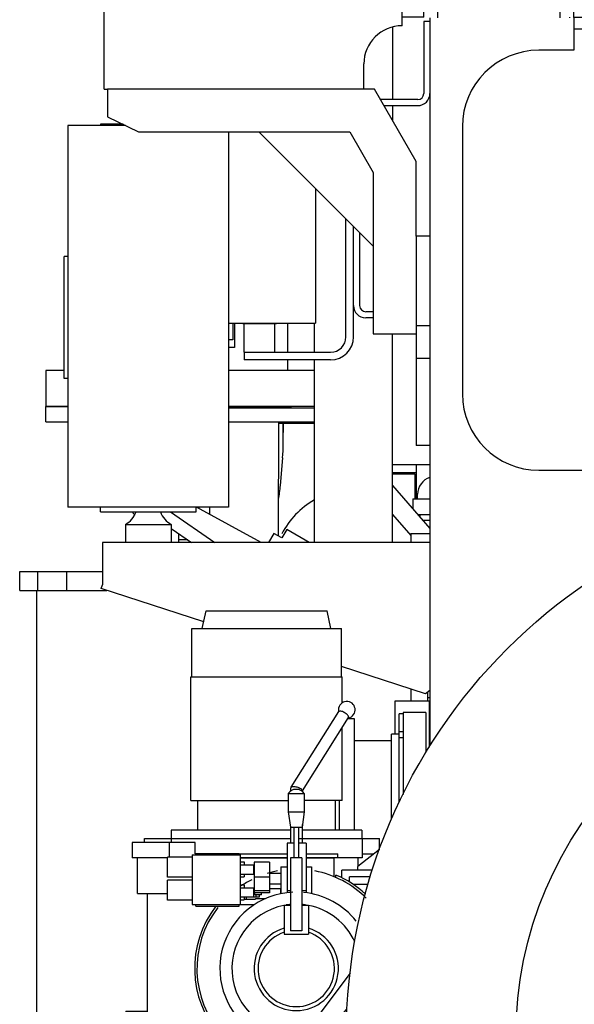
# Model space of a CAD drawing. Header units: millimetres. Extents: x 0 to 1189, y 0 to 841.
# Tile 42 of 106: x 323 to 359, y 602 to 667. Entities that reach past the tile are written whole.
import ezdxf

# ---------------------------------------------------------------- set-up
doc = ezdxf.new("R2010")
doc.units = ezdxf.units.MM
doc.header["$LTSCALE"] = 65.395
for name, color, linetype in [('1907_731000_02_SIMPLE1_D_ABL844', 7, 'CONTINUOUS'), ('1907_731000_02_SIMPLE1_T1_D_PBL845', 7, 'CONTINUOUS'), ('1907_733000_06_SIMPLE1_A_ABL834', 7, 'CONTINUOUS'), ('1907_733000_06_SIMPLE1_T1_A_PBL841', 7, 'CONTINUOUS'), ('1907_733000_06_SIMPLE1_T2_A_PBL861', 7, 'CONTINUOUS'), ('1907_733000_06_SIMPLE1_T3_A_PBL863', 7, 'CONTINUOUS'), ('1907_733000_06_SIMPLE1_T4_A_PBL835', 7, 'CONTINUOUS'), ('1907_765000_03_SIMPLE1_B_ABL839', 7, 'CONTINUOUS'), ('1907_765000_03_SIMPLE1_T1_B_PBL840', 7, 'CONTINUOUS'), ('1997_111200_14_SIMPLE1_T4_X_PBL877', 7, 'CONTINUOUS'), ('1997_111200_14_SIMPLE1_X_ABL876', 7, 'CONTINUOUS'), ('1997_832000_08_SIMPLE1_T2_X_PBL887', 7, 'CONTINUOUS'), ('1997_832000_08_SIMPLE1_X_ABL886', 7, 'CONTINUOUS'), ('32007_040000_TLKGS_KS_V_ABL826', 7, 'CONTINUOUS'), ('32007_041000_TLKGS_KS_V_ABL827', 7, 'CONTINUOUS'), ('32007_042000_TLKGS_KS_TL_V_ABL897', 7, 'CONTINUOUS'), ('32007_060000_TLKGS_KGS_V_ABL830', 7, 'CONTINUOUS'), ('32007_061000_TLKGS_KGS_V_ABL831', 7, 'CONTINUOUS'), ('32007_062000_TLKGS_KGS_TL_V_ABL846', 7, 'CONTINUOUS'), ('32007_390500_01_SIMPLE1_T1_X_PBL853', 7, 'CONTINUOUS'), ('32007_390500_01_SIMPLE1_X_ABL852', 7, 'CONTINUOUS'), ('32007_723000_05_SIMPLE1_T1_X_PBL899', 7, 'CONTINUOUS'), ('32007_723000_05_SIMPLE1_X_ABL898', 7, 'CONTINUOUS'), ('32007_723600_02_SIMPLE1_T1_X_PBL905', 7, 'CONTINUOUS'), ('32007_723600_02_SIMPLE1_X_ABL904', 7, 'CONTINUOUS'), ('32007_724700_04_SIMPLE1_T1_X_PBL903', 7, 'CONTINUOUS'), ('32007_724700_04_SIMPLE1_X_ABL902', 7, 'CONTINUOUS'), ('32007_728000_01_SIMPLE1_T2_X_PBL848', 7, 'CONTINUOUS'), ('32007_728000_01_SIMPLE1_T3_X_PBL849', 7, 'CONTINUOUS'), ('32007_728000_01_SIMPLE1_T3_X_PBL906', 7, 'CONTINUOUS'), ('32007_728000_01_SIMPLE1_X_ABL847', 7, 'CONTINUOUS'), ('32007_833000_01_SIMPLE1_T1_X_PBL894', 7, 'CONTINUOUS'), ('32007_833000_01_SIMPLE1_T3_X_PBL871', 7, 'CONTINUOUS'), ('32007_833000_01_SIMPLE1_X#AF1_ABL870', 7, 'CONTINUOUS'), ('32007_833000_02_SIMPLE1_T2_X_PBL873', 7, 'CONTINUOUS'), ('32007_833000_02_SIMPLE1_X_ABL872', 7, 'CONTINUOUS'), ('32007_836000_02_SIMPLE1_T2_X_PBL875', 7, 'CONTINUOUS'), ('32007_836000_02_SIMPLE1_X_ABL874', 7, 'CONTINUOUS'), ('32007_839200_01_SIMPLE1_A_ABL900', 7, 'CONTINUOUS'), ('32007_839200_01_SIMPLE1_T1_A_PBL901', 7, 'CONTINUOUS'), ('32007_849400_02_SIMPLE1_A_ABL892', 7, 'CONTINUOUS'), ('32007_849400_02_SIMPLE1_T2_A_PBL893', 7, 'CONTINUOUS'), ('32097_000000_TLKGS_MARKETING_ABL817', 7, 'CONTINUOUS'), ('32097_030000_TLKGS_V_ABL818', 7, 'CONTINUOUS'), ('32097_100000_TLKGS_V_ABL819', 7, 'CONTINUOUS'), ('32097_111000_01_SIMPLE1_T1_X_PBL825', 7, 'CONTINUOUS'), ('32097_111000_01_SIMPLE1_X_ABL824', 7, 'CONTINUOUS'), ('32097_111200_01_SIMPLE1_T4_X_PBL879', 7, 'CONTINUOUS'), ('32097_111200_01_SIMPLE1_X_ABL878', 7, 'CONTINUOUS'), ('32097_300000_TLKGS_V_ABL864', 7, 'CONTINUOUS'), ('32097_800000_TLKGS_V_ABL869', 7, 'CONTINUOUS'), ('34007_390500_01_SIMPLE1_T1_X_PBL851', 7, 'CONTINUOUS'), ('34007_390500_01_SIMPLE1_X_ABL850', 7, 'CONTINUOUS'), ('34007_390700_01_SIMPLE1_T1_X_PBL867', 7, 'CONTINUOUS'), ('34007_390700_01_SIMPLE1_T2_X_PBL866', 7, 'CONTINUOUS'), ('34007_390700_01_SIMPLE1_T3_X_PBL868', 7, 'CONTINUOUS'), ('34007_390700_01_SIMPLE1_X#AF0_ABL865', 7, 'CONTINUOUS'), ('34007_394000_01_SIMPLE1_T1_X_PBL881', 7, 'CONTINUOUS'), ('34007_394000_01_SIMPLE1_X_ABL880', 7, 'CONTINUOUS'), ('34007_394200_01_SIMPLE1_T1_X_PBL885', 7, 'CONTINUOUS'), ('34007_394200_01_SIMPLE1_T2_X_PBL884', 7, 'CONTINUOUS'), ('34007_394200_01_SIMPLE1_T3_X_PBL883', 7, 'CONTINUOUS'), ('34007_394200_01_SIMPLE1_X_ABL882', 7, 'CONTINUOUS'), ('right_11_VBL816', 7, 'CONTINUOUS')]:
    doc.layers.add(name, color=color, linetype=linetype)

# ---------------------------------------------------------------- blocks, each defined once
blk = doc.blocks.new('32097_111000_01_SIMPLE1_T1_X_PBL825', base_point=(379.9, 619.625))
at = {"layer": '32097_111000_01_SIMPLE1_T1_X_PBL825', "color": 7, "linetype": 'Continuous'}
for p, q in [((349.4, 666.75), (349.4, 619.069)), ((348.5, 652.45), (348.5, 638.75)), ((349.4, 652.45), (348.5, 652.45)), ((349.4, 646.569), (348.5, 646.569)), ((349.4, 644.43), (348.5, 644.43)), ((349.4, 638.75), (348.5, 638.75))]:
    blk.add_line(p, q, dxfattribs=at)
blk = doc.blocks.new('32097_111000_01_SIMPLE1_X_ABL824', base_point=(379.9, 619.625))
at = {"layer": '32097_111000_01_SIMPLE1_T1_X_PBL825'}
blk.add_blockref('32097_111000_01_SIMPLE1_T1_X_PBL825', (379.9, 619.625), dxfattribs=at)
blk = doc.blocks.new('1997_111200_14_SIMPLE1_T4_X_PBL877', base_point=(346.4, 617.775))
at = {"layer": '1997_111200_14_SIMPLE1_T4_X_PBL877', "color": 7, "linetype": 'Continuous'}
for p, q in [((349.35, 622), (347.1, 622)), ((347.1, 622), (347.1, 619.85)), ((349.35, 622), (349.35, 618.994)), ((344.045, 620.875), (344.45, 620.875)), ((344.45, 620.875), (344.45, 613.55)), ((344.45, 619.425), (346.89, 619.425)), ((343.45, 615.5), (343.45, 613.55))]:
    blk.add_line(p, q, dxfattribs=at)
blk = doc.blocks.new('1997_111200_14_SIMPLE1_X_ABL876', base_point=(380.92, 638.375))
at = {"layer": '1997_111200_14_SIMPLE1_T4_X_PBL877'}
blk.add_blockref('1997_111200_14_SIMPLE1_T4_X_PBL877', (346.4, 617.775), dxfattribs=at)
blk = doc.blocks.new('32097_111200_01_SIMPLE1_T4_X_PBL879', base_point=(346.4, 617.775))
at = {"layer": '32097_111200_01_SIMPLE1_T4_X_PBL879', "color": 7, "linetype": 'Continuous'}
for p, q in [((349.35, 622), (347.1, 622)), ((347.1, 622), (347.1, 619.85)), ((349.35, 622), (349.35, 618.994)), ((344.045, 620.875), (344.45, 620.875)), ((344.45, 620.875), (344.45, 613.55)), ((344.45, 619.425), (346.89, 619.425)), ((343.45, 615.5), (343.45, 613.55))]:
    blk.add_line(p, q, dxfattribs=at)
blk = doc.blocks.new('32097_111200_01_SIMPLE1_X_ABL878', base_point=(380.92, 638.375))
at = {"layer": '32097_111200_01_SIMPLE1_T4_X_PBL879'}
blk.add_blockref('32097_111200_01_SIMPLE1_T4_X_PBL879', (346.4, 617.775), dxfattribs=at)
blk = doc.blocks.new('32097_100000_TLKGS_V_ABL819', base_point=(379.9, 616.65))
at = {"layer": '1997_111200_14_SIMPLE1_X_ABL876'}
blk.add_blockref('1997_111200_14_SIMPLE1_X_ABL876', (380.92, 638.375), dxfattribs=at)
at = {"layer": '32097_111000_01_SIMPLE1_X_ABL824'}
blk.add_blockref('32097_111000_01_SIMPLE1_X_ABL824', (379.9, 619.625), dxfattribs=at)
at = {"layer": '32097_111200_01_SIMPLE1_X_ABL878'}
blk.add_blockref('32097_111200_01_SIMPLE1_X_ABL878', (380.92, 638.375), dxfattribs=at)
blk = doc.blocks.new('34007_390700_01_SIMPLE1_T2_X_PBL866', base_point=(338.17, 654.062))
at = {"layer": '34007_390700_01_SIMPLE1_T2_X_PBL866', "color": 7, "linetype": 'Continuous'}
for p, q in [((328.3, 662.075), (328.3, 660.275)), ((345.772, 662.075), (328.3, 662.075)), ((348.5, 657.35), (345.772, 662.075)), ((328.3, 660.275), (330.332, 659.275)), ((327.839, 659.775), (327.839, 659.695)), ((329.316, 659.775), (327.839, 659.775)), ((330.332, 659.275), (344.155, 659.275)), ((338.2, 659.275), (345.682, 651.793)), ((344.155, 659.275), (345.682, 656.63)), ((348.5, 652.45), (348.5, 657.35)), ((345.682, 656.63), (345.682, 646.05)), ((345.682, 646.05), (348.5, 646.05))]:
    blk.add_line(p, q, dxfattribs=at)
blk = doc.blocks.new('34007_390700_01_SIMPLE1_T1_X_PBL867', base_point=(338.62, 628.687))
at = {"layer": '34007_390700_01_SIMPLE1_T1_X_PBL867', "color": 7, "linetype": 'Continuous'}
for p, q in [((327.84, 634.395), (327.84, 634.695)), ((334.09, 634.395), (334.09, 634.695)), ((327.84, 634.395), (334.09, 634.395)), ((329.465, 633.576), (329.465, 632.395)), ((329.465, 633.576), (332.465, 633.576)), ((332.465, 633.576), (332.465, 632.395)), ((327.965, 632.395), (327.965, 629.627)), ((349.4, 632.395), (327.965, 632.395)), ((327.882, 629.373), (327.965, 629.627)), ((334.595, 627.192), (327.882, 629.373)), ((349.1, 622.479), (343.611, 624.263)), ((349.4, 622.697), (349.1, 622.479))]:
    blk.add_line(p, q, dxfattribs=at)
for centre, start, end in [((328.751, 634.895), 298.43394, 340.52927), ((333.179, 634.895), 199.47073, 241.56606)]:
    blk.add_arc(centre, 1.5, start, end, dxfattribs=at)
blk = doc.blocks.new('34007_390700_01_SIMPLE1_T3_X_PBL868', base_point=(337.825, 664.275))
at = {"layer": '34007_390700_01_SIMPLE1_T3_X_PBL868', "color": 7, "linetype": 'Continuous'}
for p, q in [((328.075, 662.075), (328.075, 667.325)), ((328.075, 667.325), (347.575, 667.325)), ((347.575, 666.225), (347.575, 667.325)), ((345.075, 662.075), (345.075, 663.725)), ((328.075, 662.075), (328.3, 662.075))]:
    blk.add_line(p, q, dxfattribs=at)
blk.add_arc((347.575, 663.725), 2.5, 90, 180, dxfattribs=at)
blk = doc.blocks.new('34007_390700_01_SIMPLE1_X#AF0_ABL865', base_point=(338.62, 644.902))
at = {"layer": '34007_390700_01_SIMPLE1_T1_X_PBL867'}
blk.add_blockref('34007_390700_01_SIMPLE1_T1_X_PBL867', (338.62, 628.687), dxfattribs=at)
at = {"layer": '34007_390700_01_SIMPLE1_T2_X_PBL866'}
blk.add_blockref('34007_390700_01_SIMPLE1_T2_X_PBL866', (338.17, 654.062), dxfattribs=at)
at = {"layer": '34007_390700_01_SIMPLE1_T3_X_PBL868'}
blk.add_blockref('34007_390700_01_SIMPLE1_T3_X_PBL868', (337.825, 664.275), dxfattribs=at)
blk = doc.blocks.new('32097_300000_TLKGS_V_ABL864', base_point=(338.62, 644.902))
at = {"layer": '34007_390700_01_SIMPLE1_X#AF0_ABL865'}
blk.add_blockref('34007_390700_01_SIMPLE1_X#AF0_ABL865', (338.62, 644.902), dxfattribs=at)
blk = doc.blocks.new('32007_833000_01_SIMPLE1_T3_X_PBL871', base_point=(341.95, 654.85))
at = {"layer": '32007_833000_01_SIMPLE1_T3_X_PBL871', "color": 7, "linetype": 'Continuous'}
for p, q in [((334.75, 678.95), (334.75, 673.35)), ((346.3, 667.325), (346.3, 679.1)), ((341.85, 675.675), (341.85, 678.684)), ((349, 666.8), (349, 678.028)), ((335.95, 670.25), (335.95, 676.2)), ((341.05, 672.8), (341.05, 676.2)), ((341.85, 672.8), (341.85, 675.675)), ((341.85, 673.565), (341.85, 675.675)), ((349, 674.375), (351.9, 674.375)), ((341.85, 672.8), (341.85, 673.265)), ((341.85, 673.265), (341.863, 673.265)), ((334.7, 673.04), (334.7, 670.507)), ((335.65, 672.45), (335.95, 672.45)), ((346.3, 672.8), (338.5, 672.8)), ((351.9, 672.875), (349, 672.875)), ((332, 670.507), (332, 669.307)), ((335.95, 670.507), (332, 670.507)), ((336.133, 669.307), (332, 669.307)), ((346.3, 667.7), (338.5, 667.7)), ((341.85, 667.325), (341.85, 667.7)), ((351.65, 667.625), (349, 667.625)), ((351.65, 667.796), (351.65, 667.5)), ((349, 666.8), (347.575, 666.8)), ((346.95, 666.138), (346.95, 661.4)), ((346.95, 661), (346.95, 660.035)), ((341.85, 644.85), (341.85, 646.75)), ((346.95, 632.395), (346.95, 646.05)), ((341.85, 632.395), (341.85, 644.35))]:
    blk.add_line(p, q, dxfattribs=at)
for centre, radius, start, end in [((338.5, 676.2), 2.55, 0, 180), ((348.833, 673.054), 14.133, 175.27978, 180.05804), ((335.65, 673.35), 0.9, 180, 270), ((338.5, 670.25), 2.55, 90, 270), ((344.4, 630.6), 5.245, 119.18559, 153.32587)]:
    blk.add_arc(centre, radius, start, end, dxfattribs=at)
blk.add_ellipse((344.4, 673.565), major_axis=(0, 2.944), ratio=0.866025, start_param=1.570796, end_param=1.672779, dxfattribs=at)
blk.add_open_spline([(341.85, 675.675), (341.85, 676.031), (341.971, 676.746), (342.481, 677.694), (343.238, 678.446), (343.847, 678.807), (344.166, 678.955)], degree=3, knots=[0, 0, 0, 0, 0.252509, 0.502933, 0.750919, 1, 1, 1, 1], dxfattribs=at)
blk = doc.blocks.new('32007_833000_01_SIMPLE1_T1_X_PBL894', base_point=(354.901, 673.883))
at = {"layer": '32007_833000_01_SIMPLE1_T1_X_PBL894', "color": 7, "linetype": 'Continuous'}
for p, q in [((351.725, 678.85), (351.653, 677.134)), ((358.15, 670.25), (358.15, 676.998)), ((351.655, 670.07), (351.75, 667.803))]:
    blk.add_line(p, q, dxfattribs=at)
for centre, radius, start, end in [((352.65, 679.449), 0.9, 146.81228, 162.48696), ((354.9, 676.998), 3.25, 0, 51.85705), ((354.9, 676.998), 3.25, 177.61093, 202.16451), ((354.9, 670.25), 3.25, 157.89136, 183.17632), ((354.9, 670.25), 3.25, 308.14295, 360), ((352.65, 667.799), 0.9, 179.77115, 198.15727)]:
    blk.add_arc(centre, radius, start, end, dxfattribs=at)
blk = doc.blocks.new('32007_833000_01_SIMPLE1_X#AF1_ABL870', base_point=(354.901, 673.883))
at = {"layer": '32007_833000_01_SIMPLE1_T1_X_PBL894'}
blk.add_blockref('32007_833000_01_SIMPLE1_T1_X_PBL894', (354.901, 673.883), dxfattribs=at)
at = {"layer": '32007_833000_01_SIMPLE1_T3_X_PBL871'}
blk.add_blockref('32007_833000_01_SIMPLE1_T3_X_PBL871', (341.95, 654.85), dxfattribs=at)
blk = doc.blocks.new('1997_832000_08_SIMPLE1_T2_X_PBL887', base_point=(352.175, 673.575))
at = {"layer": '1997_832000_08_SIMPLE1_T2_X_PBL887', "color": 7, "linetype": 'Continuous'}
for p, q in [((345.8, 680.4), (345.8, 679.1)), ((358.2, 679.75), (356.9, 679.75)), ((345.8, 679.1), (349.795, 679.1)), ((347.8, 679.1), (347.8, 678.58)), ((357.462, 679), (358.2, 679)), ((348.022, 678.29), (351.65, 677.318)), ((351.65, 678.85), (351.65, 677)), ((351.65, 670.246), (351.65, 667.796)), ((358.037, 668.237), (357.952, 668.323)), ((358.55, 666.75), (358.55, 666.8))]:
    blk.add_line(p, q, dxfattribs=at)
for centre, radius, start, end in [((352.65, 679.45), 1, 138.8388, 149.12815), ((354.9, 677), 3.25, 0.1614, 51.92711), ((348.1, 678.58), 0.3, 180, 255.00004), ((354.9, 670.246), 3.25, 335.26052, 353.8325), ((358.306, 668.676), 0.5, 155.26052, 225), ((356.8, 667), 1.75, 34.62677, 45), ((352.65, 667.796), 1, 180, 196.05338)]:
    blk.add_arc(centre, radius, start, end, dxfattribs=at)
blk = doc.blocks.new('1997_832000_08_SIMPLE1_X_ABL886', base_point=(352.175, 673.575))
at = {"layer": '1997_832000_08_SIMPLE1_T2_X_PBL887'}
blk.add_blockref('1997_832000_08_SIMPLE1_T2_X_PBL887', (352.175, 673.575), dxfattribs=at)
blk = doc.blocks.new('32097_800000_TLKGS_V_ABL869', base_point=(352.175, 673.575))
at = {"layer": '1997_832000_08_SIMPLE1_X_ABL886'}
blk.add_blockref('1997_832000_08_SIMPLE1_X_ABL886', (352.175, 673.575), dxfattribs=at)
at = {"layer": '32007_833000_01_SIMPLE1_X#AF1_ABL870'}
blk.add_blockref('32007_833000_01_SIMPLE1_X#AF1_ABL870', (354.901, 673.883), dxfattribs=at)
blk = doc.blocks.new('32097_030000_TLKGS_V_ABL818', base_point=(375.2, 639.925))
at = {"layer": '32097_100000_TLKGS_V_ABL819'}
blk.add_blockref('32097_100000_TLKGS_V_ABL819', (379.9, 616.65), dxfattribs=at)
at = {"layer": '32097_300000_TLKGS_V_ABL864'}
blk.add_blockref('32097_300000_TLKGS_V_ABL864', (338.62, 644.902), dxfattribs=at)
at = {"layer": '32097_800000_TLKGS_V_ABL869'}
blk.add_blockref('32097_800000_TLKGS_V_ABL869', (352.175, 673.575), dxfattribs=at)
blk = doc.blocks.new('1907_733000_06_SIMPLE1_T4_A_PBL835', base_point=(334.4, 595.883))
at = {"layer": '1907_733000_06_SIMPLE1_T4_A_PBL835', "color": 7, "linetype": 'Continuous'}
for p, q in [((333.275, 597.945), (333.275, 597.938)), ((335.525, 597.938), (333.275, 597.938)), ((333.275, 597.938), (333.35, 597.658)), ((335.45, 597.658), (333.35, 597.658)), ((333.35, 597.658), (333.35, 596.337)), ((335.525, 597.938), (335.45, 597.658)), ((335.45, 597.658), (335.45, 596.337)), ((335.525, 597.945), (335.525, 597.938)), ((332.979, 595.767), (331.959, 595.243)), ((333.15, 596.048), (332.979, 595.767)), ((335.821, 595.767), (332.979, 595.767)), ((335.65, 596.337), (333.15, 596.337)), ((333.15, 596.337), (333.15, 596.048)), ((335.65, 596.048), (333.15, 596.048)), ((335.65, 596.337), (335.65, 596.048)), ((335.65, 596.048), (335.821, 595.767)), ((335.821, 595.767), (336.842, 595.243)), ((338.75, 595.155), (330.05, 595.155)), ((331.959, 595.243), (331.657, 595.155)), ((336.842, 595.243), (331.959, 595.243)), ((337.144, 595.155), (336.842, 595.243)), ((338.75, 593.82), (330.05, 593.82))]:
    blk.add_line(p, q, dxfattribs=at)
for centre, start, end in [((330.05, 594.487), 90, 270), ((338.75, 594.487), 270, 90)]:
    blk.add_arc(centre, 0.667, start, end, dxfattribs=at)
blk = doc.blocks.new('1907_733000_06_SIMPLE1_T1_A_PBL841', base_point=(339.695, 609.597))
at = {"layer": '1907_733000_06_SIMPLE1_T1_A_PBL841', "color": 7, "linetype": 'Continuous'}
for p, q in [((347.64, 621.184), (347.39, 621.184)), ((347.39, 615.382), (347.39, 621.184)), ((349.14, 621.25), (347.64, 621.25)), ((347.64, 621.25), (347.64, 615.884)), ((349.14, 621.25), (349.14, 618.638)), ((347.39, 619.85), (346.89, 619.85)), ((346.89, 614.261), (346.89, 619.85)), ((347.64, 620), (347.39, 620)), ((347.64, 619.6), (347.39, 619.6)), ((346.108, 612.296), (344.687, 611.18)), ((330.25, 609.4), (330.25, 611.75)), ((336.988, 611.75), (340.05, 611.75)), ((341.3, 611.75), (343.123, 611.75)), ((343.123, 610.494), (343.123, 611.75)), ((344.7, 611.19), (344.7, 611.75)), ((343.252, 610.436), (343.252, 610.62)), ((345.626, 610.93), (343.628, 610.93)), ((343.628, 610.446), (343.628, 610.93)), ((344.687, 610.93), (344.687, 611.18)), ((345.502, 610.5), (344.14, 610.5)), ((344.14, 610.161), (344.14, 610.5)), ((345.36, 610), (344.388, 610)), ((330.25, 609.4), (332.218, 609.4)), ((330.9, 609.4), (330.9, 598.07)), ((338.954, 598.07), (330.9, 598.07)), ((330.95, 598.07), (330.95, 597.945)), ((337.85, 597.945), (330.95, 597.945)), ((337.85, 598.07), (337.85, 597.945)), ((343.985, 598.07), (342.346, 598.07))]:
    blk.add_line(p, q, dxfattribs=at)
for start, end in [(47.05348, 66.96273), (142.1894, 299.89272)]:
    blk.add_arc((340.65, 604.5), 6.65, start, end, dxfattribs=at)
blk = doc.blocks.new('1907_733000_06_SIMPLE1_T2_A_PBL861', base_point=(339.684, 610.216))
at = {"layer": '1907_733000_06_SIMPLE1_T2_A_PBL861', "color": 7, "linetype": 'Continuous'}
for p, q in [((340.314, 616.361), (343.443, 621.326)), ((341.055, 616.13), (344.077, 620.926)), ((344.077, 620.926), (344.085, 620.954)), ((340.305, 616.331), (340.314, 616.361)), ((340.125, 615.953), (341.175, 615.953)), ((340.125, 615.953), (340.125, 614.747)), ((340.305, 616.132), (340.305, 616.331)), ((340.676, 616.227), (340.624, 616.227)), ((341.055, 616.085), (341.055, 616.147)), ((341.175, 615.953), (341.175, 614.747)), ((340.125, 614.747), (341.175, 614.747)), ((340.125, 614.747), (340.271, 613.75)), ((341.175, 614.747), (341.029, 613.75)), ((341.055, 612.715), (341.055, 613.927)), ((340.271, 613.75), (341.029, 613.75)), ((340.305, 612.715), (340.305, 613.75)), ((340.5, 613.75), (340.5, 611.75)), ((340.8, 613.75), (340.8, 611.75)), ((340.5, 612.715), (340.05, 612.715)), ((340.05, 612.715), (340.05, 609.464)), ((341.3, 612.715), (340.8, 612.715)), ((341.3, 612.715), (341.3, 609.458)), ((333.829, 611.93), (336.988, 611.93)), ((333.829, 611.93), (333.829, 608.68)), ((334.072, 612.03), (336.919, 612.03)), ((334.072, 611.93), (334.072, 612.03)), ((336.919, 611.93), (336.919, 612.03)), ((336.988, 611.93), (336.988, 608.68)), ((333.829, 611.781), (332.218, 611.781)), ((332.218, 610.479), (332.218, 611.781)), ((336.988, 611.483), (337.238, 611.483)), ((336.988, 611.28), (337.9, 611.28)), ((337.238, 611.483), (337.238, 611.28)), ((337.851, 611.28), (337.851, 610.68)), ((338.9, 611.455), (337.9, 611.455)), ((337.9, 611.455), (337.9, 609.448)), ((338.9, 611.455), (338.9, 609.448)), ((341.025, 611.75), (340.275, 611.75)), ((340.275, 611.75), (340.275, 606.971)), ((341.025, 611.75), (341.025, 606.971)), ((336.988, 610.68), (337.9, 610.68)), ((337.238, 610.68), (337.238, 610.504)), ((338.9, 610.75), (339.65, 610.75)), ((339.65, 611.15), (340.05, 611.15)), ((339.65, 611.15), (339.65, 609.399)), ((341.3, 611.15), (341.65, 611.15)), ((341.65, 611.15), (341.65, 609.399)), ((333.829, 610.479), (332.218, 610.479)), ((333.829, 610.281), (332.218, 610.281)), ((332.218, 608.979), (332.218, 610.281)), ((336.988, 610.504), (337.238, 610.504)), ((336.988, 609.984), (337.238, 609.984)), ((337.238, 609.984), (337.238, 609.78)), ((338.9, 610.469), (337.9, 610.469)), ((338.9, 610.05), (339.65, 610.05)), ((336.988, 609.78), (337.9, 609.78)), ((337.851, 609.78), (337.851, 609.18)), ((338.9, 609.573), (337.9, 609.573)), ((338.9, 609.448), (337.9, 609.448)), ((337.942, 609.33), (337.942, 609.448)), ((338.375, 609.33), (337.942, 609.33)), ((338.003, 609.33), (338.003, 609.18)), ((338.248, 609.18), (338.248, 609.33)), ((338.375, 609.33), (338.375, 609.448)), ((338.9, 609.73), (339.641, 609.73)), ((339.641, 609.397), (339.641, 609.73)), ((340.275, 609.589), (340.05, 609.589)), ((341.3, 609.589), (341.025, 609.589)), ((333.829, 608.979), (332.218, 608.979)), ((333.829, 608.68), (337.906, 608.68)), ((334.072, 608.57), (334.072, 608.68)), ((336.919, 608.57), (336.919, 608.68)), ((336.988, 609.18), (338.248, 609.18)), ((336.988, 609.004), (337.238, 609.004)), ((337.238, 609.18), (337.238, 609.004)), ((337.238, 609.03), (337.992, 609.03)), ((337.393, 609.03), (337.393, 609.18)), ((337.992, 609.08), (338.644, 609.08)), ((337.992, 609.08), (337.992, 609.03)), ((339.85, 608.644), (340.275, 608.644)), ((339.85, 608.644), (339.85, 606.744)), ((341.025, 608.644), (341.45, 608.644)), ((341.45, 608.644), (341.45, 606.744)), ((334.072, 608.57), (336.919, 608.57)), ((339.85, 606.744), (341.45, 606.744)), ((341.025, 606.971), (340.275, 606.971)), ((344.177, 604.195), (340.639, 599.5))]:
    blk.add_line(p, q, dxfattribs=at)
for centre, radius, start, end in [((343.958, 621.44), 0.545, 281.55736, 179.99999), ((343.96, 621.44), 0.547, 180.02708, 194.209), ((340.624, 615.635), 0.592, 90, 147.45861), ((340.676, 615.635), 0.592, 32.54139, 90), ((340.65, 604.5), 6.5, 100.79769, 107.1185), ((340.65, 604.5), 6.5, 45.20996, 79.20231), ((340.65, 604.5), 6.5, 116.64755, 123.58758), ((340.65, 604.5), 5, 92.44513, 311.29714), ((340.65, 604.5), 5, 38.2555, 84.51347), ((340.65, 604.5), 4.208, 100.98498, 278.47985), ((340.65, 604.5), 4.208, 95.11501, 98.99193), ((340.65, 604.5), 4.208, 80.97698, 84.87648), ((340.65, 604.5), 4.208, 24.38103, 79.02334), ((340.65, 604.5), 6.5, 142.02492, 302.08414), ((340.65, 604.5), 2.76, 106.85054, 73.14946), ((340.65, 604.5), 2.5, 108.66292, 71.33708), ((340.65, 604.5), 4.25, 277.90156, 320.63042)]:
    blk.add_arc(centre, radius, start, end, dxfattribs=at)
for points, knots in [([(344.085, 620.954), (344.085, 620.977), (344.061, 621.032), (343.998, 621.107), (343.907, 621.186), (343.798, 621.259), (343.682, 621.316), (343.573, 621.354), (343.466, 621.363), (343.443, 621.326)], [0, 0, 0, 0, 0.085431, 0.210466, 0.366179, 0.535675, 0.699346, 0.838689, 1, 1, 1, 1]), ([(340.314, 616.361), (340.324, 616.378), (340.37, 616.405), (340.496, 616.423), (340.604, 616.408), (340.68, 616.389)], [0, 0, 0, 0, 0.158027, 0.384711, 1, 1, 1, 1]), ([(340.68, 616.389), (340.772, 616.366), (340.898, 616.319), (341.021, 616.227), (341.055, 616.171), (341.055, 616.147)], [0, 0, 0, 0, 0.612495, 0.844913, 1, 1, 1, 1])]:
    blk.add_open_spline(points, degree=3, knots=knots, dxfattribs=at)
blk = doc.blocks.new('1907_733000_06_SIMPLE1_T3_A_PBL863', base_point=(338.003, 619.837))
at = {"layer": '1907_733000_06_SIMPLE1_T3_A_PBL863', "color": 7, "linetype": 'Continuous'}
for p, q in [((334.503, 626.756), (334.75, 627.925)), ((334.75, 627.925), (342.67, 627.925)), ((342.918, 626.756), (342.67, 627.925)), ((333.81, 623.594), (333.81, 626.756)), ((333.81, 626.756), (343.611, 626.756)), ((343.611, 623.594), (343.611, 626.756)), ((333.76, 615.5), (333.76, 623.594)), ((333.76, 623.594), (343.66, 623.594)), ((343.66, 621.894), (343.66, 623.594)), ((343.66, 615.5), (343.66, 620.264)), ((333.76, 615.5), (340.125, 615.5)), ((334.21, 613.55), (334.21, 615.5)), ((343.66, 615.5), (341.175, 615.5)), ((343.21, 613.55), (343.21, 615.5)), ((332.473, 613.55), (332.473, 613.02)), ((340.305, 613.55), (332.473, 613.55)), ((344.948, 613.55), (341.055, 613.55)), ((344.948, 613.55), (344.948, 613.02)), ((334.037, 612.75), (329.91, 612.75)), ((329.91, 612.75), (329.91, 611.75)), ((330.71, 612.75), (330.71, 613)), ((330.71, 613), (340.305, 613)), ((332.349, 611.781), (332.349, 612.75)), ((332.46, 613), (332.46, 612.75)), ((332.473, 613.02), (340.305, 613.02)), ((332.505, 613.02), (332.505, 613)), ((334.037, 612), (334.037, 612.75)), ((340.8, 613.02), (344.948, 613.02)), ((341.055, 613), (346.095, 613)), ((344.915, 613.02), (344.915, 613)), ((344.96, 613), (344.96, 611.75)), ((346.095, 612.286), (346.095, 613)), ((336.919, 612), (340.05, 612)), ((341.3, 612), (343.383, 612)), ((343.383, 611.75), (343.383, 612)), ((344.96, 612), (345.731, 612)), ((332.218, 611.75), (329.91, 611.75)), ((340.05, 611.75), (336.988, 611.75)), ((344.96, 611.75), (341.3, 611.75))]:
    blk.add_line(p, q, dxfattribs=at)
blk = doc.blocks.new('1907_733000_06_SIMPLE1_A_ABL834', base_point=(339.525, 610.873))
at = {"layer": '1907_733000_06_SIMPLE1_T1_A_PBL841'}
blk.add_blockref('1907_733000_06_SIMPLE1_T1_A_PBL841', (339.695, 609.597), dxfattribs=at)
at = {"layer": '1907_733000_06_SIMPLE1_T2_A_PBL861'}
blk.add_blockref('1907_733000_06_SIMPLE1_T2_A_PBL861', (339.684, 610.216), dxfattribs=at)
at = {"layer": '1907_733000_06_SIMPLE1_T3_A_PBL863'}
blk.add_blockref('1907_733000_06_SIMPLE1_T3_A_PBL863', (338.003, 619.837), dxfattribs=at)
at = {"layer": '1907_733000_06_SIMPLE1_T4_A_PBL835'}
blk.add_blockref('1907_733000_06_SIMPLE1_T4_A_PBL835', (334.4, 595.883), dxfattribs=at)
blk = doc.blocks.new('1907_731000_02_SIMPLE1_T1_D_PBL845', base_point=(379.9, 598.129))
at = {"layer": '1907_731000_02_SIMPLE1_T1_D_PBL845', "color": 7, "linetype": 'Continuous'}
for radius in [35.975, 24.875]:
    blk.add_circle((379.9, 600), radius, dxfattribs=at)
blk = doc.blocks.new('1907_731000_02_SIMPLE1_D_ABL844', base_point=(379.9, 598.129))
at = {"layer": '1907_731000_02_SIMPLE1_T1_D_PBL845'}
blk.add_blockref('1907_731000_02_SIMPLE1_T1_D_PBL845', (379.9, 598.129), dxfattribs=at)
blk = doc.blocks.new('32007_390500_01_SIMPLE1_T1_X_PBL853', base_point=(330.953, 647.195))
at = {"layer": '32007_390500_01_SIMPLE1_T1_X_PBL853', "color": 7, "linetype": 'Continuous'}
for p, q in [((325.69, 659.695), (325.69, 634.695)), ((329.479, 659.695), (325.69, 659.695)), ((336.215, 659.275), (336.215, 634.695)), ((336.215, 634.695), (325.69, 634.695))]:
    blk.add_line(p, q, dxfattribs=at)
blk = doc.blocks.new('32007_390500_01_SIMPLE1_X_ABL852', base_point=(330.953, 647.195))
at = {"layer": '32007_390500_01_SIMPLE1_T1_X_PBL853'}
blk.add_blockref('32007_390500_01_SIMPLE1_T1_X_PBL853', (330.953, 647.195), dxfattribs=at)
blk = doc.blocks.new('32007_041000_TLKGS_KS_V_ABL827', base_point=(378.348, 622.77))
at = {"layer": '1907_731000_02_SIMPLE1_D_ABL844'}
blk.add_blockref('1907_731000_02_SIMPLE1_D_ABL844', (379.9, 598.129), dxfattribs=at)
at = {"layer": '1907_733000_06_SIMPLE1_A_ABL834'}
blk.add_blockref('1907_733000_06_SIMPLE1_A_ABL834', (339.525, 610.873), dxfattribs=at)
at = {"layer": '32007_390500_01_SIMPLE1_X_ABL852'}
blk.add_blockref('32007_390500_01_SIMPLE1_X_ABL852', (330.953, 647.195), dxfattribs=at)
blk = doc.blocks.new('32007_723000_05_SIMPLE1_T1_X_PBL899', base_point=(363.823, 666.112))
at = {"layer": '32007_723000_05_SIMPLE1_T1_X_PBL899', "color": 7, "linetype": 'Continuous'}
for p, q in [((353.576, 695.1), (356.9, 695.1)), ((356.4, 695.1), (356.4, 693.016)), ((356.9, 695.1), (356.9, 692.648)), ((346.62, 693.625), (346.62, 687.375)), ((346.65, 693.625), (346.62, 693.625)), ((346.62, 687.375), (346.65, 687.375)), ((356.9, 686.378), (356.9, 667.5)), ((356.4, 685.272), (356.4, 667.5)), ((351.9, 683.43), (351.9, 667.5)), ((352.4, 683.43), (352.4, 667.5)), ((360.338, 670.24), (360.339, 678.596)), ((360.338, 670.24), (360.339, 678.596)), ((364.783, 670.24), (364.784, 678.595)), ((364.783, 670.24), (364.784, 678.595)), ((358.81, 666.76), (358.81, 670.24)), ((358.81, 670.24), (366.31, 670.24)), ((366.31, 666.76), (366.31, 670.24)), ((349.9, 667.5), (349.9, 666.75)), ((349.9, 667.5), (357.9, 667.5)), ((357.9, 667.5), (357.9, 666.75)), ((358.81, 666.76), (358.81, 664.625)), ((359.81, 666.76), (358.81, 666.76)), ((366.31, 666.76), (365.31, 666.76)), ((366.31, 666.76), (366.31, 664.625)), ((366.31, 666.01), (358.81, 666.01)), ((360.338, 658.885), (360.338, 666.01)), ((360.338, 663.267), (360.338, 666.01)), ((364.783, 663.267), (364.783, 666.01)), ((364.783, 658.885), (364.783, 666.01)), ((358.81, 664.625), (356.525, 664.625)), ((376.025, 664.625), (366.31, 664.625)), ((351.525, 659.625), (351.525, 642.125)), ((381.025, 642.125), (381.025, 659.625)), ((356.525, 637.125), (376.025, 637.125))]:
    blk.add_line(p, q, dxfattribs=at)
for centre, radius, start, end in [((356.525, 659.625), 5, 90, 180), ((376.025, 659.625), 5, 0, 90), ((362.56, 658.885), 2.223, 180, 360), ((356.525, 642.125), 5, 180, 270), ((376.025, 642.125), 5, 270, 360)]:
    blk.add_arc(centre, radius, start, end, dxfattribs=at)
for points, knots in [([(364.784, 678.595), (364.784, 679.141), (364.663, 680.232), (364.125, 681.774), (363.253, 683.132), (362.469, 683.863), (362.04, 684.166)], [0, 0, 0, 0, 0.254464, 0.506729, 0.755343, 1, 1, 1, 1]), ([(360.339, 678.596), (360.339, 679.003), (360.191, 679.741), (359.734, 680.352), (359.473, 680.537)], [0, 0, 0, 0, 0.560208, 1, 1, 1, 1])]:
    blk.add_open_spline(points, degree=3, knots=knots, dxfattribs=at)
blk = doc.blocks.new('32007_723000_05_SIMPLE1_X_ABL898', base_point=(363.823, 666.112))
at = {"layer": '32007_723000_05_SIMPLE1_T1_X_PBL899'}
blk.add_blockref('32007_723000_05_SIMPLE1_T1_X_PBL899', (363.823, 666.112), dxfattribs=at)
blk = doc.blocks.new('32007_042000_TLKGS_KS_TL_V_ABL897', base_point=(363.823, 666.112))
at = {"layer": '32007_723000_05_SIMPLE1_X_ABL898'}
blk.add_blockref('32007_723000_05_SIMPLE1_X_ABL898', (363.823, 666.112), dxfattribs=at)
blk = doc.blocks.new('32007_040000_TLKGS_KS_V_ABL826', base_point=(378.348, 622.77))
at = {"layer": '32007_041000_TLKGS_KS_V_ABL827'}
blk.add_blockref('32007_041000_TLKGS_KS_V_ABL827', (378.348, 622.77), dxfattribs=at)
at = {"layer": '32007_042000_TLKGS_KS_TL_V_ABL897'}
blk.add_blockref('32007_042000_TLKGS_KS_TL_V_ABL897', (363.823, 666.112), dxfattribs=at)
blk = doc.blocks.new('1907_765000_03_SIMPLE1_T1_B_PBL840', base_point=(335.975, 614.997))
at = {"layer": '1907_765000_03_SIMPLE1_T1_B_PBL840', "color": 7, "linetype": 'Continuous'}
for p, q in [((338.35, 632.395), (334.116, 634.695)), ((332.427, 634.395), (335.328, 632.395)), ((332.465, 633.312), (333.795, 632.395)), ((340.025, 633.248), (339.703, 632.691)), ((341.502, 632.395), (340.025, 633.248)), ((339.184, 632.991), (338.84, 632.395)), ((339.703, 632.691), (339.184, 632.991)), ((348.15, 632.991), (348.15, 632.395)), ((348.15, 632.991), (349.4, 632.991)), ((322.55, 629.25), (322.55, 630.5)), ((322.55, 630.5), (327.965, 630.5)), ((323.745, 629.25), (323.745, 630.5)), ((325.629, 629.25), (325.629, 630.5)), ((322.55, 629.25), (328.262, 629.25)), ((323.675, 599.4), (323.675, 629.25)), ((348.15, 622.788), (348.15, 622)), ((349.25, 622.588), (349.25, 622)), ((349.25, 622.25), (349.4, 622.25)), ((329.5, 601.7), (330.9, 601.7)), ((329.5, 601.7), (329.5, 599.8)), ((329.8, 600.8), (329.8, 597.8)), ((330.3, 597.8), (330.3, 600.3)), ((329.5, 599.8), (329.8, 599.8)), ((330.9, 599.8), (330.3, 599.8)), ((323.375, 599.4), (329.8, 599.4)), ((323.375, 596.8), (323.375, 599.4)), ((330.3, 599.4), (330.9, 599.4)), ((337.375, 596.8), (337.375, 597.945)), ((323.375, 596.8), (333.35, 596.8)), ((323.625, 596.8), (323.625, 595.65)), ((326.125, 596.8), (326.125, 595.65)), ((335.45, 596.8), (337.375, 596.8)), ((323.625, 595.65), (326.125, 595.65)), ((323.9, 595.55), (325.85, 595.55)), ((323.9, 595.55), (323.9, 595.35)), ((323.908, 595.65), (323.908, 595.55)), ((323.95, 595.3), (325.8, 595.3)), ((325.843, 595.65), (325.843, 595.55)), ((325.85, 595.55), (325.85, 595.35))]:
    blk.add_line(p, q, dxfattribs=at)
for centre, radius, start, end in [((331.332, 635.221), 1.627, 210.50984, 219.33119), ((330.3, 600.8), 0.5, 270, 180), ((330.05, 597.8), 0.25, 180, 360), ((323.95, 595.35), 0.05, 180, 270), ((325.8, 595.35), 0.05, 270, 360)]:
    blk.add_arc(centre, radius, start, end, dxfattribs=at)
blk = doc.blocks.new('1907_765000_03_SIMPLE1_B_ABL839', base_point=(335.975, 614.997))
at = {"layer": '1907_765000_03_SIMPLE1_T1_B_PBL840'}
blk.add_blockref('1907_765000_03_SIMPLE1_T1_B_PBL840', (335.975, 614.997), dxfattribs=at)
blk = doc.blocks.new('34007_390500_01_SIMPLE1_T1_X_PBL851', base_point=(325.57, 647.12))
at = {"layer": '34007_390500_01_SIMPLE1_T1_X_PBL851', "color": 7, "linetype": 'Continuous'}
for p, q in [((325.45, 643.12), (325.45, 651.12)), ((325.69, 651.12), (325.45, 651.12)), ((325.69, 643.12), (325.45, 643.12))]:
    blk.add_line(p, q, dxfattribs=at)
blk = doc.blocks.new('34007_390500_01_SIMPLE1_X_ABL850', base_point=(325.57, 647.12))
at = {"layer": '34007_390500_01_SIMPLE1_T1_X_PBL851'}
blk.add_blockref('34007_390500_01_SIMPLE1_T1_X_PBL851', (325.57, 647.12), dxfattribs=at)
blk = doc.blocks.new('34007_394000_01_SIMPLE1_T1_X_PBL881', base_point=(339.058, 650.363))
at = {"layer": '34007_394000_01_SIMPLE1_T1_X_PBL881', "color": 7, "linetype": 'Continuous'}
for p, q in [((341.9, 655.575), (341.9, 646.75)), ((336.215, 646.75), (341.9, 646.75)), ((336.505, 646.75), (336.505, 645.658)), ((336.6, 646.75), (336.6, 645.15)), ((336.505, 645.658), (336.215, 645.658)), ((336.6, 645.15), (336.215, 645.15))]:
    blk.add_line(p, q, dxfattribs=at)
blk = doc.blocks.new('34007_394000_01_SIMPLE1_X_ABL880', base_point=(339.058, 650.363))
at = {"layer": '34007_394000_01_SIMPLE1_T1_X_PBL881'}
blk.add_blockref('34007_394000_01_SIMPLE1_T1_X_PBL881', (339.058, 650.363), dxfattribs=at)
blk = doc.blocks.new('34007_394200_01_SIMPLE1_T3_X_PBL883', base_point=(338.25, 645.8))
at = {"layer": '34007_394200_01_SIMPLE1_T3_X_PBL883', "color": 7, "linetype": 'Continuous'}
for p, q in [((337.15, 646.725), (337.15, 646.75)), ((337.15, 646.725), (339.35, 646.725)), ((337.25, 644.85), (337.25, 646.725)), ((337.698, 646.725), (337.698, 646.75)), ((338.802, 646.725), (338.802, 646.75)), ((339.25, 644.85), (339.25, 646.725)), ((339.35, 646.725), (339.35, 646.75))]:
    blk.add_line(p, q, dxfattribs=at)
blk = doc.blocks.new('34007_394200_01_SIMPLE1_T2_X_PBL884', base_point=(340.825, 648.963))
at = {"layer": '34007_394200_01_SIMPLE1_T2_X_PBL884', "color": 7, "linetype": 'Continuous'}
for p, q in [((343.9, 645.85), (343.9, 653.575)), ((344.4, 645.85), (344.4, 653.075)), ((337.25, 644.85), (337.25, 644.35)), ((337.25, 644.85), (342.9, 644.85)), ((342.9, 644.35), (337.25, 644.35))]:
    blk.add_line(p, q, dxfattribs=at)
for radius in [1.5, 1]:
    blk.add_arc((342.9, 645.85), radius, 270, 360, dxfattribs=at)
blk = doc.blocks.new('34007_394200_01_SIMPLE1_T1_X_PBL885', base_point=(346.9, 656.8))
at = {"layer": '34007_394200_01_SIMPLE1_T1_X_PBL885', "color": 7, "linetype": 'Continuous'}
for p, q in [((349, 666.5), (349, 661.8)), ((349.4, 666.5), (349, 666.5)), ((348.6, 661.4), (346.162, 661.4)), ((346.393, 661), (348.6, 661)), ((344.8, 652.675), (344.8, 647.9)), ((345.682, 647.5), (345.2, 647.5)), ((345.682, 647.1), (345.2, 647.1))]:
    blk.add_line(p, q, dxfattribs=at)
for centre, radius, start, end in [((348.6, 661.8), 0.8, 270, 360), ((348.6, 661.8), 0.4, 270, 360), ((345.2, 647.9), 0.8, 180, 270), ((345.2, 647.9), 0.4, 180, 270)]:
    blk.add_arc(centre, radius, start, end, dxfattribs=at)
blk = doc.blocks.new('34007_394200_01_SIMPLE1_X_ABL882', base_point=(343.275, 655.425))
at = {"layer": '34007_394200_01_SIMPLE1_T1_X_PBL885'}
blk.add_blockref('34007_394200_01_SIMPLE1_T1_X_PBL885', (346.9, 656.8), dxfattribs=at)
at = {"layer": '34007_394200_01_SIMPLE1_T2_X_PBL884'}
blk.add_blockref('34007_394200_01_SIMPLE1_T2_X_PBL884', (340.825, 648.963), dxfattribs=at)
at = {"layer": '34007_394200_01_SIMPLE1_T3_X_PBL883'}
blk.add_blockref('34007_394200_01_SIMPLE1_T3_X_PBL883', (338.25, 645.8), dxfattribs=at)
blk = doc.blocks.new('32007_061000_TLKGS_KGS_V_ABL831', base_point=(377.742, 644.114))
at = {"layer": '1907_765000_03_SIMPLE1_B_ABL839'}
blk.add_blockref('1907_765000_03_SIMPLE1_B_ABL839', (335.975, 614.997), dxfattribs=at)
at = {"layer": '34007_390500_01_SIMPLE1_X_ABL850'}
blk.add_blockref('34007_390500_01_SIMPLE1_X_ABL850', (325.57, 647.12), dxfattribs=at)
at = {"layer": '34007_394000_01_SIMPLE1_X_ABL880'}
blk.add_blockref('34007_394000_01_SIMPLE1_X_ABL880', (339.058, 650.363), dxfattribs=at)
at = {"layer": '34007_394200_01_SIMPLE1_X_ABL882'}
blk.add_blockref('34007_394200_01_SIMPLE1_X_ABL882', (343.275, 655.425), dxfattribs=at)
blk = doc.blocks.new('32007_728000_01_SIMPLE1_T2_X_PBL848', base_point=(333.05, 655.3))
at = {"layer": '32007_728000_01_SIMPLE1_T2_X_PBL848', "color": 7, "linetype": 'Continuous'}
for p, q in [((332, 667.325), (332, 669.3)), ((332, 669.3), (336.136, 669.3)), ((334.25, 669.25), (334.25, 667.325)), ((336.159, 669.25), (334.25, 669.25)), ((340.096, 644.85), (340.096, 646.75)), ((340.096, 643.65), (340.096, 644.35)), ((324.25, 643.65), (324.25, 641.3)), ((325.45, 643.65), (324.25, 643.65)), ((341.85, 643.65), (336.215, 643.65)), ((325.69, 641.3), (324.25, 641.3)), ((341.85, 641.3), (336.215, 641.3))]:
    blk.add_line(p, q, dxfattribs=at)
blk = doc.blocks.new('32007_728000_01_SIMPLE1_T3_X_PBL849', base_point=(324.97, 640.8))
at = {"layer": '32007_728000_01_SIMPLE1_T3_X_PBL849', "color": 7, "linetype": 'Continuous'}
for p, q in [((324.25, 640.3), (324.25, 641.3)), ((324.25, 641.3), (325.69, 641.3)), ((324.25, 640.3), (325.69, 640.3))]:
    blk.add_line(p, q, dxfattribs=at)
blk = doc.blocks.new('32007_728000_01_SIMPLE1_T3_X_PBL906', base_point=(339.033, 640.8))
at = {"layer": '32007_728000_01_SIMPLE1_T3_X_PBL906', "color": 7, "linetype": 'Continuous'}
for p, q in [((336.215, 641.3), (340.332, 641.3)), ((336.215, 640.3), (341.85, 640.3))]:
    blk.add_line(p, q, dxfattribs=at)
blk = doc.blocks.new('32007_728000_01_SIMPLE1_X_ABL847', base_point=(333.05, 654.8))
at = {"layer": '32007_728000_01_SIMPLE1_T2_X_PBL848'}
blk.add_blockref('32007_728000_01_SIMPLE1_T2_X_PBL848', (333.05, 655.3), dxfattribs=at)
at = {"layer": '32007_728000_01_SIMPLE1_T3_X_PBL849'}
blk.add_blockref('32007_728000_01_SIMPLE1_T3_X_PBL849', (324.97, 640.8), dxfattribs=at)
at = {"layer": '32007_728000_01_SIMPLE1_T3_X_PBL906'}
blk.add_blockref('32007_728000_01_SIMPLE1_T3_X_PBL906', (339.033, 640.8), dxfattribs=at)
blk = doc.blocks.new('32007_833000_02_SIMPLE1_T2_X_PBL873', base_point=(337.4, 636.298))
at = {"layer": '32007_833000_02_SIMPLE1_T2_X_PBL873', "color": 7, "linetype": 'Continuous'}
for p, q in [((339.503, 640.2), (341.85, 640.2)), ((339.8, 640.2), (339.8, 639.6)), ((339.8, 638.853), (339.8, 640.2)), ((339.611, 636.123), (339.762, 637.927)), ((332.95, 632.977), (332.95, 632.395)), ((333.559, 632.558), (332.95, 632.558))]:
    blk.add_line(p, q, dxfattribs=at)
for centre, radius, start, end in [((328.683, 638.851), 11.117, 355.22897, 0.00926), ((329.141, 636.991), 10.506, 350.32085, 355.26167), ((363.807, 628.894), 30.095, 168.88608, 169.04129)]:
    blk.add_arc(centre, radius, start, end, dxfattribs=at)
blk = doc.blocks.new('32007_833000_02_SIMPLE1_X_ABL872', base_point=(337.4, 636.298))
at = {"layer": '32007_833000_02_SIMPLE1_T2_X_PBL873'}
blk.add_blockref('32007_833000_02_SIMPLE1_T2_X_PBL873', (337.4, 636.298), dxfattribs=at)
blk = doc.blocks.new('32007_836000_02_SIMPLE1_T2_X_PBL875', base_point=(338.423, 637.008))
at = {"layer": '32007_836000_02_SIMPLE1_T2_X_PBL875', "color": 7, "linetype": 'Continuous'}
for p, q in [((336.215, 641.205), (341.85, 641.205)), ((336.215, 640.3), (341.85, 640.3)), ((339.494, 632.812), (339.503, 640.3)), ((334.995, 634.217), (334.996, 634.695))]:
    blk.add_line(p, q, dxfattribs=at)
blk = doc.blocks.new('32007_836000_02_SIMPLE1_X_ABL874', base_point=(338.423, 637.008))
at = {"layer": '32007_836000_02_SIMPLE1_T2_X_PBL875'}
blk.add_blockref('32007_836000_02_SIMPLE1_T2_X_PBL875', (338.423, 637.008), dxfattribs=at)
blk = doc.blocks.new('32007_849400_02_SIMPLE1_T2_A_PBL893', base_point=(349.425, 653.072))
at = {"layer": '32007_849400_02_SIMPLE1_T2_A_PBL893', "color": 7, "linetype": 'Continuous'}
for p, q in [((351.9, 673.3), (349, 673.3)), ((346.95, 636.118), (349.4, 633.313)), ((346.95, 634.218), (348.15, 632.844))]:
    blk.add_line(p, q, dxfattribs=at)
blk = doc.blocks.new('32007_849400_02_SIMPLE1_A_ABL892', base_point=(349.425, 653.072))
at = {"layer": '32007_849400_02_SIMPLE1_T2_A_PBL893'}
blk.add_blockref('32007_849400_02_SIMPLE1_T2_A_PBL893', (349.425, 653.072), dxfattribs=at)
blk = doc.blocks.new('32007_839200_01_SIMPLE1_T1_A_PBL901', base_point=(348.842, 635.251))
at = {"layer": '32007_839200_01_SIMPLE1_T1_A_PBL901', "color": 7, "linetype": 'Continuous'}
for p, q in [((348.284, 635.256), (348.284, 634.591)), ((348.284, 635.256), (349.4, 635.256)), ((348.596, 635.256), (348.596, 635.55)), ((348.598, 634.231), (349.4, 634.231)), ((348.75, 634.231), (348.75, 634.057)), ((348.931, 633.85), (349.4, 633.85))]:
    blk.add_line(p, q, dxfattribs=at)
blk.add_arc((349.754, 635.55), 1.158, 107.91568, 180, dxfattribs=at)
blk = doc.blocks.new('32007_839200_01_SIMPLE1_A_ABL900', base_point=(348.842, 635.251))
at = {"layer": '32007_839200_01_SIMPLE1_T1_A_PBL901'}
blk.add_blockref('32007_839200_01_SIMPLE1_T1_A_PBL901', (348.842, 635.251), dxfattribs=at)
blk = doc.blocks.new('32007_724700_04_SIMPLE1_T1_X_PBL903', base_point=(348.3, 654.471))
at = {"layer": '32007_724700_04_SIMPLE1_T1_X_PBL903', "color": 7, "linetype": 'Continuous'}
for p, q in [((349.65, 673.687), (349, 673.687)), ((348.5, 637.5), (348.5, 635.256)), ((348.5, 636.95), (346.95, 636.95)), ((348.425, 636.875), (346.95, 636.875)), ((348.425, 635.256), (348.425, 636.875))]:
    blk.add_line(p, q, dxfattribs=at)
blk = doc.blocks.new('32007_724700_04_SIMPLE1_X_ABL902', base_point=(348.3, 654.471))
at = {"layer": '32007_724700_04_SIMPLE1_T1_X_PBL903'}
blk.add_blockref('32007_724700_04_SIMPLE1_T1_X_PBL903', (348.3, 654.471), dxfattribs=at)
blk = doc.blocks.new('32007_723600_02_SIMPLE1_T1_X_PBL905', base_point=(369.088, 655.791))
at = {"layer": '32007_723600_02_SIMPLE1_T1_X_PBL905', "color": 7, "linetype": 'Continuous'}
blk.add_line((346.95, 637.5), (349.4, 637.5), dxfattribs=at)
blk = doc.blocks.new('32007_723600_02_SIMPLE1_X_ABL904', base_point=(369.088, 655.791))
at = {"layer": '32007_723600_02_SIMPLE1_T1_X_PBL905'}
blk.add_blockref('32007_723600_02_SIMPLE1_T1_X_PBL905', (369.088, 655.791), dxfattribs=at)
blk = doc.blocks.new('32007_062000_TLKGS_KGS_TL_V_ABL846', base_point=(358.663, 666.397))
at = {"layer": '32007_723600_02_SIMPLE1_X_ABL904'}
blk.add_blockref('32007_723600_02_SIMPLE1_X_ABL904', (369.088, 655.791), dxfattribs=at)
at = {"layer": '32007_724700_04_SIMPLE1_X_ABL902'}
blk.add_blockref('32007_724700_04_SIMPLE1_X_ABL902', (348.3, 654.471), dxfattribs=at)
at = {"layer": '32007_728000_01_SIMPLE1_X_ABL847'}
blk.add_blockref('32007_728000_01_SIMPLE1_X_ABL847', (333.05, 654.8), dxfattribs=at)
at = {"layer": '32007_833000_02_SIMPLE1_X_ABL872'}
blk.add_blockref('32007_833000_02_SIMPLE1_X_ABL872', (337.4, 636.298), dxfattribs=at)
at = {"layer": '32007_836000_02_SIMPLE1_X_ABL874'}
blk.add_blockref('32007_836000_02_SIMPLE1_X_ABL874', (338.423, 637.008), dxfattribs=at)
at = {"layer": '32007_839200_01_SIMPLE1_A_ABL900'}
blk.add_blockref('32007_839200_01_SIMPLE1_A_ABL900', (348.842, 635.251), dxfattribs=at)
at = {"layer": '32007_849400_02_SIMPLE1_A_ABL892'}
blk.add_blockref('32007_849400_02_SIMPLE1_A_ABL892', (349.425, 653.072), dxfattribs=at)
blk = doc.blocks.new('32007_060000_TLKGS_KGS_V_ABL830', base_point=(377.742, 646.688))
at = {"layer": '32007_061000_TLKGS_KGS_V_ABL831'}
blk.add_blockref('32007_061000_TLKGS_KGS_V_ABL831', (377.742, 644.114), dxfattribs=at)
at = {"layer": '32007_062000_TLKGS_KGS_TL_V_ABL846'}
blk.add_blockref('32007_062000_TLKGS_KGS_TL_V_ABL846', (358.663, 666.397), dxfattribs=at)
blk = doc.blocks.new('32097_000000_TLKGS_MARKETING_ABL817', base_point=(375.2, 639.925))
at = {"layer": '32007_040000_TLKGS_KS_V_ABL826'}
blk.add_blockref('32007_040000_TLKGS_KS_V_ABL826', (378.348, 622.77), dxfattribs=at)
at = {"layer": '32007_060000_TLKGS_KGS_V_ABL830'}
blk.add_blockref('32007_060000_TLKGS_KGS_V_ABL830', (377.742, 646.688), dxfattribs=at)
at = {"layer": '32097_030000_TLKGS_V_ABL818'}
blk.add_blockref('32097_030000_TLKGS_V_ABL818', (375.2, 639.925), dxfattribs=at)
blk = doc.blocks.new('RIGHT_11_VBL816', base_point=(375.2, 643.591))
at = {"layer": '32097_000000_TLKGS_MARKETING_ABL817'}
blk.add_blockref('32097_000000_TLKGS_MARKETING_ABL817', (375.2, 639.925), dxfattribs=at)

msp = doc.modelspace()

# ---------------------------------------------------------------- block references
at = {"layer": 'right_11_VBL816'}
msp.add_blockref('RIGHT_11_VBL816', (375.20005, 643.59089), dxfattribs=at)

doc.saveas('drawing.dxf')
